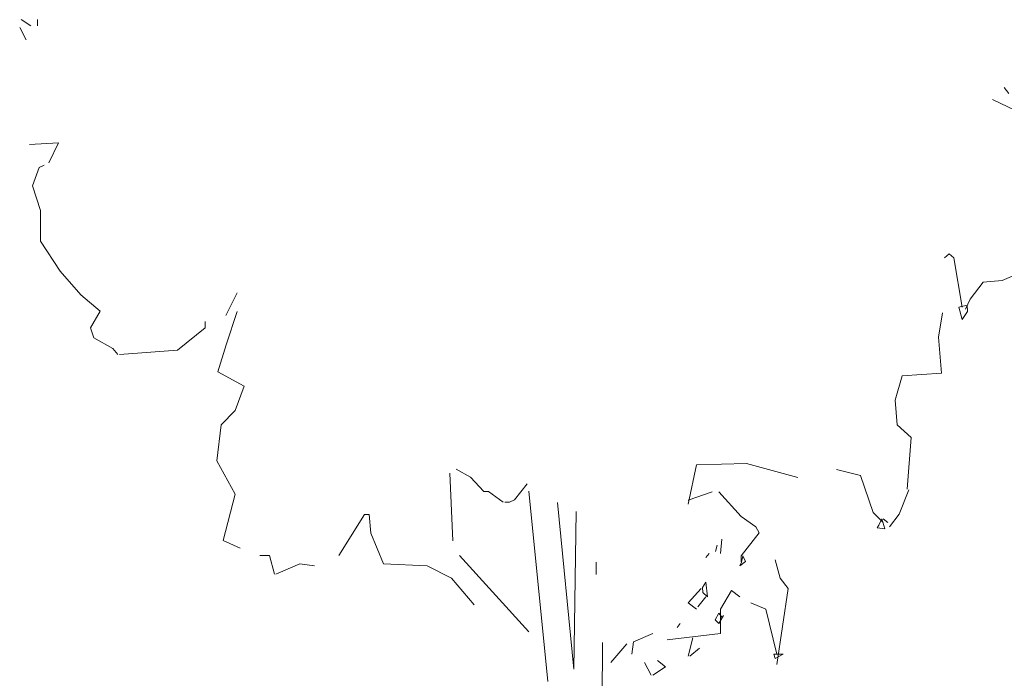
# Model space of a CAD drawing. Header units: metres. Extents: x 92403 to 95147, y 464428 to 465602.
# Tile 42 of 256: x 92431.97 to 92435.1, y 465047.81 to 465049.9. Entities that reach past the tile are written whole.
import ezdxf

# ---------------------------------------------------------------- set-up
doc = ezdxf.new("R2010")
doc.units = ezdxf.units.M
doc.layers.get('0').update_dxf_attribs({"linetype": 'CONTINUOUS'})
doc.layers.add('X-XX-AL-AANKLEDING-S', color=250, linetype='CONTINUOUS', lineweight=9)

# ---------------------------------------------------------------- blocks, each defined once
blk = doc.blocks.new('boom 1')
at = {"color": 251, "true_color": 0x636466}
for p, q in [((-5.5554, 9.6762), (-5.6629, 9.7301)), ((-5.4836, 9.6762), (-5.4836, 9.7301)), ((-5.6091, 9.5552), (-5.6786, 9.6605)), ((5.1591, 9.0957), (5.1075, 9.1471)), ((5.316, 8.9185), (4.9819, 9.0441)), ((-5.2549, 8.6719), (-5.5711, 8.6563)), ((-5.3603, 8.4993), (-5.2549, 8.6719)), ((-5.5374, 8.302), (-5.4656, 8.4612)), ((-5.4656, 8.4612), (-5.4118, 8.4791)), ((-5.4499, 8.0912), (-5.5374, 8.302)), ((-5.4499, 7.8267), (-5.4499, 8.0912)), ((-5.2347, 7.5711), (-5.4499, 7.8267)), ((4.5066, 7.7191), (4.4529, 7.6854)), ((4.5582, 7.6854), (4.5066, 7.7191)), ((4.6479, 7.2617), (4.5582, 7.6854)), ((-5.0083, 7.3671), (-5.2347, 7.5711)), ((5.0873, 7.4904), (5.3519, 7.5801)), ((4.7353, 7.3312), (4.8766, 7.4747)), ((4.8766, 7.4747), (5.0873, 7.4904)), ((-4.7953, 7.2258), (-5.0083, 7.3671)), ((-3.4209, 7.1899), (-3.2954, 7.3828)), ((4.612, 7.2617), (4.7017, 7.2774)), ((4.6838, 7.2438), (4.7353, 7.3312)), ((4.7017, 7.2774), (4.7084, 7.2236)), ((-4.9029, 7.0846), (-4.7953, 7.2258)), ((4.6479, 7.1563), (4.612, 7.2617)), ((4.7084, 7.2236), (4.6479, 7.1563)), ((-3.6474, 7.0846), (-3.6474, 7.1384)), ((-4.8671, 6.9971), (-4.9029, 7.0846)), ((-3.9501, 6.8918), (-3.6474, 7.0846)), ((-4.6563, 6.9075), (-4.8671, 6.9971)), ((-4.6025, 6.8537), (-4.6563, 6.9075)), ((-4.5845, 6.8537), (-3.9501, 6.8918)), ((-0.9309, 5.2546), (-0.9645, 5.8354)), ((-0.7381, 5.8017), (-0.8951, 5.8712)), ((1.6458, 5.5711), (1.7356, 5.9075)), ((1.7356, 5.9075), (2.2848, 5.9187)), ((2.2848, 5.9187), (2.8476, 5.7998)), ((3.5359, 5.8155), (3.2713, 5.8693)), ((-0.5947, 5.6784), (-0.7381, 5.8017)), ((3.6748, 5.4994), (3.5359, 5.8155)), ((-0.5408, 5.6784), (-0.5947, 5.6784)), ((-0.3817, 5.5865), (-0.5408, 5.6784)), ((-0.2583, 5.6067), (-0.1171, 5.7456)), ((0.1078, 4.0489), (-0.1006, 5.6811)), ((1.6458, 5.6048), (1.9104, 5.6766)), ((2.2265, 5.4636), (1.9822, 5.6766)), ((4.065, 5.6945), (3.9596, 5.4837)), ((-0.3637, 5.5865), (-0.3099, 5.5865)), ((-0.3099, 5.5865), (-0.2583, 5.6067)), ((0.3926, 4.1543), (0.2155, 5.5847)), ((0.3926, 4.1543), (0.4173, 5.5085)), ((3.7825, 5.4119), (3.6748, 5.4994)), ((-1.9017, 5.4811), (-2.182, 5.1291)), ((-1.8479, 5.4811), (-1.9017, 5.4811)), ((-1.83, 5.3219), (-1.8479, 5.4811)), ((2.3857, 5.3761), (2.2265, 5.4636)), ((3.7354, 5.3895), (3.7668, 5.4456)), ((3.7668, 5.4456), (3.8004, 5.3581)), ((3.834, 5.4119), (3.7825, 5.4456)), ((3.7825, 5.4456), (3.834, 5.4119)), ((3.9596, 5.4837), (3.852, 5.3761)), ((2.4238, 5.3245), (2.3857, 5.3761)), ((3.7174, 5.3671), (3.7354, 5.3895)), ((3.8004, 5.3581), (3.7174, 5.3671)), ((-1.691, 5.0573), (-1.83, 5.3219)), ((2.0001, 5.1474), (2.0158, 5.2707)), ((2.2265, 5.1272), (2.4238, 5.3245)), ((1.9463, 5.1653), (1.962, 5.2192)), ((-2.942, 5.1291), (-3.0474, 5.1291)), ((-2.8882, 4.9699), (-2.942, 5.1291)), ((-0.1014, 4.4745), (-0.8592, 5.1291)), ((1.8409, 5.1115), (1.8767, 5.1474)), ((2.2758, 5.0779), (2.2131, 5.0421)), ((2.2265, 5.0757), (2.2265, 5.1272)), ((2.231, 5.0712), (2.2467, 5.1272)), ((2.2467, 5.1272), (2.2758, 5.0779)), ((2.6548, 4.9344), (2.6009, 5.0936)), ((-2.8725, 4.9699), (-2.608, 5.0573)), ((-2.608, 5.0573), (-2.4488, 5.0416)), ((-1.2134, 5.0416), (-1.691, 5.0573)), ((-0.9488, 4.9363), (-1.2134, 5.0416)), ((0.6392, 4.9681), (0.6392, 5.0735)), ((2.2131, 5.0421), (2.231, 5.0712)), ((-0.7, 4.7054), (-0.9488, 4.9363)), ((2.7422, 4.847), (2.6548, 4.9344)), ((1.6458, 4.7236), (1.7893, 4.847)), ((1.8028, 4.856), (1.8409, 4.9008)), ((1.805, 4.8111), (1.8028, 4.856)), ((1.8409, 4.9008), (1.8566, 4.7753)), ((2.0001, 4.6699), (2.1211, 4.8291)), ((2.1211, 4.8291), (2.2131, 4.7753)), ((2.6167, 4.1946), (2.7422, 4.847)), ((1.7512, 4.69), (1.8409, 4.7753)), ((1.8566, 4.7753), (1.805, 4.8111)), ((1.7356, 4.6699), (1.6458, 4.7236)), ((2.0001, 4.4591), (2.0001, 4.6699)), ((2.4956, 4.6699), (2.3341, 4.7236)), ((2.6167, 4.282), (2.4956, 4.6699)), ((1.9418, 4.578), (1.9822, 4.6362)), ((1.9822, 4.5466), (1.9418, 4.578)), ((1.9822, 4.6362), (2.0203, 4.5981)), ((2.0315, 4.6138), (1.9822, 4.5466)), ((2.0203, 4.5981), (2.0315, 4.6138)), ((1.5584, 4.5466), (1.5248, 4.5106)), ((1.5248, 4.5106), (1.5584, 4.5466)), ((1.0473, 4.3874), (1.2603, 4.4591)), ((1.4171, 4.4053), (2.0001, 4.4591)), ((1.6458, 4.2663), (1.6974, 4.4233)), ((0.684, 1.6293), (0.7087, 4.383)), ((0.7984, 4.2103), (0.9755, 4.3717)), ((1.0293, 4.282), (1.0473, 4.3874)), ((1.6637, 4.2663), (1.7692, 4.3336)), ((1.3992, 4.1744), (1.3118, 4.2282)), ((2.583, 4.282), (2.6884, 4.282)), ((2.6009, 4.2461), (2.583, 4.282)), ((2.6884, 4.282), (2.6009, 4.2461)), ((1.24, 4.1027), (1.1683, 4.2103)), ((1.2603, 4.1027), (1.3992, 4.1744))]:
    blk.add_line(p, q, dxfattribs=at)
at = {"color": 251, "true_color": 0x636466, "flags": 128}
for points in [[(-3.2959, 7.2249), (-3.4175, 6.9377), (-3.5059, 6.7056), (-3.2185, 6.5841), (-3.318, 6.3741), (-3.4728, 6.2526), (-3.517, 5.9432), (-3.318, 5.6559), (-3.4507, 5.2581), (-3.2627, 5.1918)], [(4.0454, 5.7001), (4.0896, 6.1421), (3.9348, 6.2526), (3.9128, 6.4625), (3.9901, 6.6725), (4.4213, 6.6946), (4.3881, 7.004), (4.4324, 7.2139)]]:
    blk.add_lwpolyline(points, dxfattribs=at)

msp = doc.modelspace()

# ---------------------------------------------------------------- block references
at = {"layer": 'X-XX-AL-AANKLEDING-S', "color": 251, "true_color": 0x636466, "xscale": 0.29, "yscale": 0.37, "zscale": 0.3972617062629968}
msp.add_blockref('boom 1', (92433.620703, 465046.302559), dxfattribs=at)

doc.saveas('drawing.dxf')
